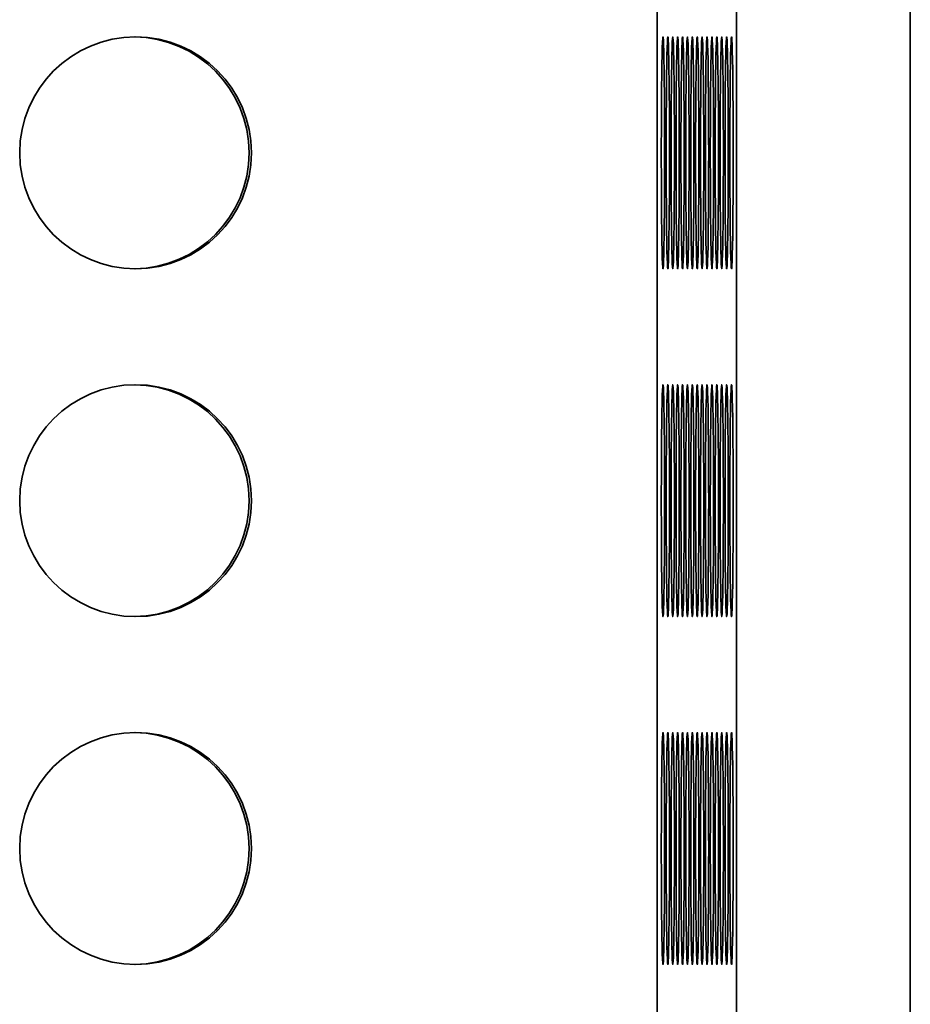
# Model space of a CAD drawing. Header units: millimetres. Extents: x 2945 to 26725, y -1082 to 16127.
# Tile 68 of 151: x 12357 to 12510, y 7032 to 7202. Entities that reach past the tile are written whole.
import ezdxf

# ---------------------------------------------------------------- set-up
doc = ezdxf.new("R2010")
doc.units = ezdxf.units.MM
doc.layers.add('几何体', color=7, linetype='Continuous', lineweight=35)

msp = doc.modelspace()

# ---------------------------------------------------------------- linework, layer by layer
at = {"layer": '几何体'}
for p, q in [((12466.751, 5259.352), (12466.751, 7659.352)), ((12480.412, 5259.352), (12480.412, 7659.352)), ((12510.409, 5259.352), (12510.409, 7659.352))]:
    msp.add_line(p, q, dxfattribs=at)
for points in [[(12468.019, 7179.352), (12468.016, 7182.017), (12468.009, 7184.635), (12467.996, 7187.159), (12467.979, 7189.544), (12467.958, 7191.747), (12467.933, 7193.728), (12467.904, 7195.453), (12467.872, 7196.891), (12467.838, 7198.015), (12467.802, 7198.807), (12467.765, 7199.251), (12467.728, 7199.34), (12467.69, 7199.073), (12467.653, 7198.454), (12467.618, 7197.493), (12467.585, 7196.209), (12467.555, 7194.625), (12467.528, 7192.767), (12467.505, 7190.67), (12467.486, 7188.372), (12467.471, 7185.912), (12467.461, 7183.335), (12467.456, 7180.687), (12467.456, 7178.016), (12467.461, 7175.368), (12467.471, 7172.791), (12467.486, 7170.331), (12467.505, 7168.033), (12467.528, 7165.936), (12467.555, 7164.078), (12467.585, 7162.494), (12467.618, 7161.21), (12467.653, 7160.249), (12467.69, 7159.63), (12467.728, 7159.363), (12467.765, 7159.452), (12467.802, 7159.896), (12467.838, 7160.688), (12467.872, 7161.813), (12467.904, 7163.25), (12467.933, 7164.975), (12467.958, 7166.957), (12467.979, 7169.159), (12467.996, 7171.544), (12468.009, 7174.068), (12468.016, 7176.686), (12468.019, 7179.352)], [(12468.864, 7179.352), (12468.861, 7182.017), (12468.854, 7184.635), (12468.841, 7187.159), (12468.824, 7189.544), (12468.803, 7191.747), (12468.778, 7193.728), (12468.749, 7195.453), (12468.717, 7196.891), (12468.683, 7198.015), (12468.647, 7198.807), (12468.61, 7199.251), (12468.573, 7199.34), (12468.535, 7199.073), (12468.498, 7198.454), (12468.463, 7197.493), (12468.43, 7196.209), (12468.4, 7194.625), (12468.373, 7192.767), (12468.35, 7190.67), (12468.331, 7188.372), (12468.316, 7185.912), (12468.306, 7183.335), (12468.301, 7180.687), (12468.301, 7178.016), (12468.306, 7175.368), (12468.316, 7172.791), (12468.331, 7170.331), (12468.35, 7168.033), (12468.373, 7165.936), (12468.4, 7164.078), (12468.43, 7162.494), (12468.463, 7161.21), (12468.498, 7160.249), (12468.535, 7159.63), (12468.573, 7159.363), (12468.61, 7159.452), (12468.647, 7159.896), (12468.683, 7160.688), (12468.717, 7161.813), (12468.749, 7163.25), (12468.778, 7164.975), (12468.803, 7166.957), (12468.824, 7169.159), (12468.841, 7171.544), (12468.854, 7174.068), (12468.861, 7176.686), (12468.864, 7179.352)], [(12469.709, 7179.352), (12469.706, 7182.017), (12469.699, 7184.635), (12469.686, 7187.159), (12469.669, 7189.544), (12469.648, 7191.747), (12469.623, 7193.728), (12469.594, 7195.453), (12469.562, 7196.891), (12469.528, 7198.015), (12469.492, 7198.807), (12469.455, 7199.251), (12469.418, 7199.34), (12469.38, 7199.073), (12469.343, 7198.454), (12469.308, 7197.493), (12469.275, 7196.209), (12469.245, 7194.625), (12469.218, 7192.767), (12469.195, 7190.67), (12469.176, 7188.372), (12469.161, 7185.912), (12469.151, 7183.335), (12469.146, 7180.687), (12469.146, 7178.016), (12469.151, 7175.368), (12469.161, 7172.791), (12469.176, 7170.331), (12469.195, 7168.033), (12469.218, 7165.936), (12469.245, 7164.078), (12469.275, 7162.494), (12469.308, 7161.21), (12469.343, 7160.249), (12469.38, 7159.63), (12469.418, 7159.363), (12469.455, 7159.452), (12469.492, 7159.896), (12469.528, 7160.688), (12469.562, 7161.813), (12469.594, 7163.25), (12469.623, 7164.975), (12469.648, 7166.957), (12469.669, 7169.159), (12469.686, 7171.544), (12469.699, 7174.068), (12469.706, 7176.686), (12469.709, 7179.352)], [(12470.554, 7179.352), (12470.551, 7182.017), (12470.544, 7184.635), (12470.531, 7187.159), (12470.514, 7189.544), (12470.493, 7191.747), (12470.468, 7193.728), (12470.439, 7195.453), (12470.407, 7196.891), (12470.373, 7198.015), (12470.337, 7198.807), (12470.3, 7199.251), (12470.263, 7199.34), (12470.225, 7199.073), (12470.188, 7198.454), (12470.153, 7197.493), (12470.12, 7196.209), (12470.09, 7194.625), (12470.063, 7192.767), (12470.04, 7190.67), (12470.021, 7188.372), (12470.006, 7185.912), (12469.996, 7183.335), (12469.991, 7180.687), (12469.991, 7178.016), (12469.996, 7175.368), (12470.006, 7172.791), (12470.021, 7170.331), (12470.04, 7168.033), (12470.063, 7165.936), (12470.09, 7164.078), (12470.12, 7162.494), (12470.153, 7161.21), (12470.188, 7160.249), (12470.225, 7159.63), (12470.263, 7159.363), (12470.3, 7159.452), (12470.337, 7159.896), (12470.373, 7160.688), (12470.407, 7161.813), (12470.439, 7163.25), (12470.468, 7164.975), (12470.493, 7166.957), (12470.514, 7169.159), (12470.531, 7171.544), (12470.544, 7174.068), (12470.551, 7176.686), (12470.554, 7179.352)], [(12471.399, 7179.352), (12471.396, 7182.017), (12471.389, 7184.635), (12471.376, 7187.159), (12471.359, 7189.544), (12471.338, 7191.747), (12471.313, 7193.728), (12471.284, 7195.453), (12471.252, 7196.891), (12471.218, 7198.015), (12471.182, 7198.807), (12471.145, 7199.251), (12471.107, 7199.34), (12471.07, 7199.073), (12471.033, 7198.454), (12470.998, 7197.493), (12470.965, 7196.209), (12470.935, 7194.625), (12470.908, 7192.767), (12470.885, 7190.67), (12470.866, 7188.372), (12470.851, 7185.912), (12470.841, 7183.335), (12470.836, 7180.687), (12470.836, 7178.016), (12470.841, 7175.368), (12470.851, 7172.791), (12470.866, 7170.331), (12470.885, 7168.033), (12470.908, 7165.936), (12470.935, 7164.078), (12470.965, 7162.494), (12470.998, 7161.21), (12471.033, 7160.249), (12471.07, 7159.63), (12471.107, 7159.363), (12471.145, 7159.452), (12471.182, 7159.896), (12471.218, 7160.688), (12471.252, 7161.813), (12471.284, 7163.25), (12471.313, 7164.975), (12471.338, 7166.957), (12471.359, 7169.159), (12471.376, 7171.544), (12471.389, 7174.068), (12471.396, 7176.686), (12471.399, 7179.352)], [(12472.244, 7179.352), (12472.241, 7182.017), (12472.234, 7184.635), (12472.221, 7187.159), (12472.204, 7189.544), (12472.183, 7191.747), (12472.158, 7193.728), (12472.129, 7195.453), (12472.097, 7196.891), (12472.063, 7198.015), (12472.027, 7198.807), (12471.99, 7199.251), (12471.952, 7199.34), (12471.915, 7199.073), (12471.878, 7198.454), (12471.843, 7197.493), (12471.81, 7196.209), (12471.78, 7194.625), (12471.753, 7192.767), (12471.73, 7190.67), (12471.711, 7188.372), (12471.696, 7185.912), (12471.686, 7183.335), (12471.681, 7180.687), (12471.681, 7178.016), (12471.686, 7175.368), (12471.696, 7172.791), (12471.711, 7170.331), (12471.73, 7168.033), (12471.753, 7165.936), (12471.78, 7164.078), (12471.81, 7162.494), (12471.843, 7161.21), (12471.878, 7160.249), (12471.915, 7159.63), (12471.952, 7159.363), (12471.99, 7159.452), (12472.027, 7159.896), (12472.063, 7160.688), (12472.097, 7161.813), (12472.129, 7163.25), (12472.158, 7164.975), (12472.183, 7166.957), (12472.204, 7169.159), (12472.221, 7171.544), (12472.234, 7174.068), (12472.241, 7176.686), (12472.244, 7179.352)], [(12473.089, 7179.352), (12473.086, 7182.017), (12473.079, 7184.635), (12473.066, 7187.159), (12473.049, 7189.544), (12473.028, 7191.747), (12473.003, 7193.728), (12472.974, 7195.453), (12472.942, 7196.891), (12472.908, 7198.015), (12472.872, 7198.807), (12472.835, 7199.251), (12472.797, 7199.34), (12472.76, 7199.073), (12472.723, 7198.454), (12472.688, 7197.493), (12472.655, 7196.209), (12472.625, 7194.625), (12472.598, 7192.767), (12472.575, 7190.67), (12472.556, 7188.372), (12472.541, 7185.912), (12472.531, 7183.335), (12472.526, 7180.687), (12472.526, 7178.016), (12472.531, 7175.368), (12472.541, 7172.791), (12472.556, 7170.331), (12472.575, 7168.033), (12472.598, 7165.936), (12472.625, 7164.078), (12472.655, 7162.494), (12472.688, 7161.21), (12472.723, 7160.249), (12472.76, 7159.63), (12472.797, 7159.363), (12472.835, 7159.452), (12472.872, 7159.896), (12472.908, 7160.688), (12472.942, 7161.813), (12472.974, 7163.25), (12473.003, 7164.975), (12473.028, 7166.957), (12473.049, 7169.159), (12473.066, 7171.544), (12473.079, 7174.068), (12473.086, 7176.686), (12473.089, 7179.352)], [(12473.934, 7179.352), (12473.931, 7182.017), (12473.924, 7184.635), (12473.911, 7187.159), (12473.894, 7189.544), (12473.873, 7191.747), (12473.848, 7193.728), (12473.819, 7195.453), (12473.787, 7196.891), (12473.753, 7198.015), (12473.717, 7198.807), (12473.68, 7199.251), (12473.642, 7199.34), (12473.605, 7199.073), (12473.568, 7198.454), (12473.533, 7197.493), (12473.5, 7196.209), (12473.47, 7194.625), (12473.443, 7192.767), (12473.42, 7190.67), (12473.401, 7188.372), (12473.386, 7185.912), (12473.376, 7183.335), (12473.371, 7180.687), (12473.371, 7178.016), (12473.376, 7175.368), (12473.386, 7172.791), (12473.401, 7170.331), (12473.42, 7168.033), (12473.443, 7165.936), (12473.47, 7164.078), (12473.5, 7162.494), (12473.533, 7161.21), (12473.568, 7160.249), (12473.605, 7159.63), (12473.642, 7159.363), (12473.68, 7159.452), (12473.717, 7159.896), (12473.753, 7160.688), (12473.787, 7161.813), (12473.819, 7163.25), (12473.848, 7164.975), (12473.873, 7166.957), (12473.894, 7169.159), (12473.911, 7171.544), (12473.924, 7174.068), (12473.931, 7176.686), (12473.934, 7179.352)], [(12474.779, 7179.352), (12474.776, 7182.017), (12474.769, 7184.635), (12474.756, 7187.159), (12474.739, 7189.544), (12474.718, 7191.747), (12474.693, 7193.728), (12474.664, 7195.453), (12474.632, 7196.891), (12474.598, 7198.015), (12474.562, 7198.807), (12474.525, 7199.251), (12474.487, 7199.34), (12474.45, 7199.073), (12474.413, 7198.454), (12474.378, 7197.493), (12474.345, 7196.209), (12474.315, 7194.625), (12474.288, 7192.767), (12474.265, 7190.67), (12474.246, 7188.372), (12474.231, 7185.912), (12474.221, 7183.335), (12474.216, 7180.687), (12474.216, 7178.016), (12474.221, 7175.368), (12474.231, 7172.791), (12474.246, 7170.331), (12474.265, 7168.033), (12474.288, 7165.936), (12474.315, 7164.078), (12474.345, 7162.494), (12474.378, 7161.21), (12474.413, 7160.249), (12474.45, 7159.63), (12474.487, 7159.363), (12474.525, 7159.452), (12474.562, 7159.896), (12474.598, 7160.688), (12474.632, 7161.813), (12474.664, 7163.25), (12474.693, 7164.975), (12474.718, 7166.957), (12474.739, 7169.159), (12474.756, 7171.544), (12474.769, 7174.068), (12474.776, 7176.686), (12474.779, 7179.352)], [(12475.624, 7179.352), (12475.621, 7182.017), (12475.614, 7184.635), (12475.601, 7187.159), (12475.584, 7189.544), (12475.563, 7191.747), (12475.538, 7193.728), (12475.509, 7195.453), (12475.477, 7196.891), (12475.443, 7198.015), (12475.407, 7198.807), (12475.37, 7199.251), (12475.332, 7199.34), (12475.295, 7199.073), (12475.258, 7198.454), (12475.223, 7197.493), (12475.19, 7196.209), (12475.16, 7194.625), (12475.133, 7192.767), (12475.11, 7190.67), (12475.09, 7188.372), (12475.076, 7185.912), (12475.066, 7183.335), (12475.061, 7180.687), (12475.061, 7178.016), (12475.066, 7175.368), (12475.076, 7172.791), (12475.09, 7170.331), (12475.11, 7168.033), (12475.133, 7165.936), (12475.16, 7164.078), (12475.19, 7162.494), (12475.223, 7161.21), (12475.258, 7160.249), (12475.295, 7159.63), (12475.332, 7159.363), (12475.37, 7159.452), (12475.407, 7159.896), (12475.443, 7160.688), (12475.477, 7161.813), (12475.509, 7163.25), (12475.538, 7164.975), (12475.563, 7166.957), (12475.584, 7169.159), (12475.601, 7171.544), (12475.614, 7174.068), (12475.621, 7176.686), (12475.624, 7179.352)], [(12476.469, 7179.352), (12476.466, 7182.017), (12476.459, 7184.635), (12476.446, 7187.159), (12476.429, 7189.544), (12476.408, 7191.747), (12476.383, 7193.728), (12476.354, 7195.453), (12476.322, 7196.891), (12476.288, 7198.015), (12476.252, 7198.807), (12476.215, 7199.251), (12476.177, 7199.34), (12476.14, 7199.073), (12476.103, 7198.454), (12476.068, 7197.493), (12476.035, 7196.209), (12476.005, 7194.625), (12475.978, 7192.767), (12475.955, 7190.67), (12475.935, 7188.372), (12475.921, 7185.912), (12475.911, 7183.335), (12475.906, 7180.687), (12475.906, 7178.016), (12475.911, 7175.368), (12475.921, 7172.791), (12475.935, 7170.331), (12475.955, 7168.033), (12475.978, 7165.936), (12476.005, 7164.078), (12476.035, 7162.494), (12476.068, 7161.21), (12476.103, 7160.249), (12476.14, 7159.63), (12476.177, 7159.363), (12476.215, 7159.452), (12476.252, 7159.896), (12476.288, 7160.688), (12476.322, 7161.813), (12476.354, 7163.25), (12476.383, 7164.975), (12476.408, 7166.957), (12476.429, 7169.159), (12476.446, 7171.544), (12476.459, 7174.068), (12476.466, 7176.686), (12476.469, 7179.352)], [(12477.314, 7179.352), (12477.311, 7182.017), (12477.304, 7184.635), (12477.291, 7187.159), (12477.274, 7189.544), (12477.253, 7191.747), (12477.228, 7193.728), (12477.199, 7195.453), (12477.167, 7196.891), (12477.133, 7198.015), (12477.097, 7198.807), (12477.06, 7199.251), (12477.022, 7199.34), (12476.985, 7199.073), (12476.948, 7198.454), (12476.913, 7197.493), (12476.88, 7196.209), (12476.85, 7194.625), (12476.823, 7192.767), (12476.8, 7190.67), (12476.78, 7188.372), (12476.766, 7185.912), (12476.756, 7183.335), (12476.751, 7180.687), (12476.751, 7178.016), (12476.756, 7175.368), (12476.766, 7172.791), (12476.78, 7170.331), (12476.8, 7168.033), (12476.823, 7165.936), (12476.85, 7164.078), (12476.88, 7162.494), (12476.913, 7161.21), (12476.948, 7160.249), (12476.985, 7159.63), (12477.022, 7159.363), (12477.06, 7159.452), (12477.097, 7159.896), (12477.133, 7160.688), (12477.167, 7161.813), (12477.199, 7163.25), (12477.228, 7164.975), (12477.253, 7166.957), (12477.274, 7169.159), (12477.291, 7171.544), (12477.304, 7174.068), (12477.311, 7176.686), (12477.314, 7179.352)], [(12478.159, 7179.352), (12478.156, 7182.017), (12478.149, 7184.635), (12478.136, 7187.159), (12478.119, 7189.544), (12478.098, 7191.747), (12478.073, 7193.728), (12478.044, 7195.453), (12478.012, 7196.891), (12477.978, 7198.015), (12477.942, 7198.807), (12477.905, 7199.251), (12477.867, 7199.34), (12477.83, 7199.073), (12477.793, 7198.454), (12477.758, 7197.493), (12477.725, 7196.209), (12477.695, 7194.625), (12477.668, 7192.767), (12477.645, 7190.67), (12477.625, 7188.372), (12477.611, 7185.912), (12477.601, 7183.335), (12477.596, 7180.687), (12477.596, 7178.016), (12477.601, 7175.368), (12477.611, 7172.791), (12477.625, 7170.331), (12477.645, 7168.033), (12477.668, 7165.936), (12477.695, 7164.078), (12477.725, 7162.494), (12477.758, 7161.21), (12477.793, 7160.249), (12477.83, 7159.63), (12477.867, 7159.363), (12477.905, 7159.452), (12477.942, 7159.896), (12477.978, 7160.688), (12478.012, 7161.813), (12478.044, 7163.25), (12478.073, 7164.975), (12478.098, 7166.957), (12478.119, 7169.159), (12478.136, 7171.544), (12478.149, 7174.068), (12478.156, 7176.686), (12478.159, 7179.352)], [(12479.004, 7179.352), (12479.001, 7182.017), (12478.994, 7184.635), (12478.981, 7187.159), (12478.964, 7189.544), (12478.943, 7191.747), (12478.918, 7193.728), (12478.889, 7195.453), (12478.857, 7196.891), (12478.823, 7198.015), (12478.787, 7198.807), (12478.75, 7199.251), (12478.712, 7199.34), (12478.675, 7199.073), (12478.638, 7198.454), (12478.603, 7197.493), (12478.57, 7196.209), (12478.54, 7194.625), (12478.513, 7192.767), (12478.49, 7190.67), (12478.47, 7188.372), (12478.456, 7185.912), (12478.446, 7183.335), (12478.441, 7180.687), (12478.441, 7178.016), (12478.446, 7175.368), (12478.456, 7172.791), (12478.47, 7170.331), (12478.49, 7168.033), (12478.513, 7165.936), (12478.54, 7164.078), (12478.57, 7162.494), (12478.603, 7161.21), (12478.638, 7160.249), (12478.675, 7159.63), (12478.712, 7159.363), (12478.75, 7159.452), (12478.787, 7159.896), (12478.823, 7160.688), (12478.857, 7161.813), (12478.889, 7163.25), (12478.918, 7164.975), (12478.943, 7166.957), (12478.964, 7169.159), (12478.981, 7171.544), (12478.994, 7174.068), (12479.001, 7176.686), (12479.004, 7179.352)], [(12479.849, 7179.352), (12479.846, 7182.017), (12479.839, 7184.635), (12479.826, 7187.159), (12479.809, 7189.544), (12479.788, 7191.747), (12479.763, 7193.728), (12479.734, 7195.453), (12479.702, 7196.891), (12479.668, 7198.015), (12479.632, 7198.807), (12479.595, 7199.251), (12479.557, 7199.34), (12479.52, 7199.073), (12479.483, 7198.454), (12479.448, 7197.493), (12479.415, 7196.209), (12479.385, 7194.625), (12479.358, 7192.767), (12479.335, 7190.67), (12479.315, 7188.372), (12479.301, 7185.912), (12479.291, 7183.335), (12479.286, 7180.687), (12479.286, 7178.016), (12479.291, 7175.368), (12479.301, 7172.791), (12479.315, 7170.331), (12479.335, 7168.033), (12479.358, 7165.936), (12479.385, 7164.078), (12479.415, 7162.494), (12479.448, 7161.21), (12479.483, 7160.249), (12479.52, 7159.63), (12479.557, 7159.363), (12479.595, 7159.452), (12479.632, 7159.896), (12479.668, 7160.688), (12479.702, 7161.813), (12479.734, 7163.25), (12479.763, 7164.975), (12479.788, 7166.957), (12479.809, 7169.159), (12479.826, 7171.544), (12479.839, 7174.068), (12479.846, 7176.686), (12479.849, 7179.352)], [(12468.019, 7119.352), (12468.016, 7122.017), (12468.009, 7124.635), (12467.996, 7127.159), (12467.979, 7129.544), (12467.958, 7131.747), (12467.933, 7133.728), (12467.904, 7135.453), (12467.872, 7136.891), (12467.838, 7138.015), (12467.802, 7138.807), (12467.765, 7139.251), (12467.728, 7139.34), (12467.69, 7139.073), (12467.653, 7138.454), (12467.618, 7137.493), (12467.585, 7136.209), (12467.555, 7134.625), (12467.528, 7132.767), (12467.505, 7130.67), (12467.486, 7128.372), (12467.471, 7125.912), (12467.461, 7123.335), (12467.456, 7120.687), (12467.456, 7118.016), (12467.461, 7115.368), (12467.471, 7112.791), (12467.486, 7110.331), (12467.505, 7108.033), (12467.528, 7105.936), (12467.555, 7104.078), (12467.585, 7102.494), (12467.618, 7101.21), (12467.653, 7100.249), (12467.69, 7099.63), (12467.728, 7099.363), (12467.765, 7099.452), (12467.802, 7099.896), (12467.838, 7100.688), (12467.872, 7101.813), (12467.904, 7103.25), (12467.933, 7104.975), (12467.958, 7106.957), (12467.979, 7109.159), (12467.996, 7111.544), (12468.009, 7114.068), (12468.016, 7116.686), (12468.019, 7119.352)], [(12468.864, 7119.352), (12468.861, 7122.017), (12468.854, 7124.635), (12468.841, 7127.159), (12468.824, 7129.544), (12468.803, 7131.747), (12468.778, 7133.728), (12468.749, 7135.453), (12468.717, 7136.891), (12468.683, 7138.015), (12468.647, 7138.807), (12468.61, 7139.251), (12468.573, 7139.34), (12468.535, 7139.073), (12468.498, 7138.454), (12468.463, 7137.493), (12468.43, 7136.209), (12468.4, 7134.625), (12468.373, 7132.767), (12468.35, 7130.67), (12468.331, 7128.372), (12468.316, 7125.912), (12468.306, 7123.335), (12468.301, 7120.687), (12468.301, 7118.016), (12468.306, 7115.368), (12468.316, 7112.791), (12468.331, 7110.331), (12468.35, 7108.033), (12468.373, 7105.936), (12468.4, 7104.078), (12468.43, 7102.494), (12468.463, 7101.21), (12468.498, 7100.249), (12468.535, 7099.63), (12468.573, 7099.363), (12468.61, 7099.452), (12468.647, 7099.896), (12468.683, 7100.688), (12468.717, 7101.813), (12468.749, 7103.25), (12468.778, 7104.975), (12468.803, 7106.957), (12468.824, 7109.159), (12468.841, 7111.544), (12468.854, 7114.068), (12468.861, 7116.686), (12468.864, 7119.352)], [(12469.709, 7119.352), (12469.706, 7122.017), (12469.699, 7124.635), (12469.686, 7127.159), (12469.669, 7129.544), (12469.648, 7131.747), (12469.623, 7133.728), (12469.594, 7135.453), (12469.562, 7136.891), (12469.528, 7138.015), (12469.492, 7138.807), (12469.455, 7139.251), (12469.418, 7139.34), (12469.38, 7139.073), (12469.343, 7138.454), (12469.308, 7137.493), (12469.275, 7136.209), (12469.245, 7134.625), (12469.218, 7132.767), (12469.195, 7130.67), (12469.176, 7128.372), (12469.161, 7125.912), (12469.151, 7123.335), (12469.146, 7120.687), (12469.146, 7118.016), (12469.151, 7115.368), (12469.161, 7112.791), (12469.176, 7110.331), (12469.195, 7108.033), (12469.218, 7105.936), (12469.245, 7104.078), (12469.275, 7102.494), (12469.308, 7101.21), (12469.343, 7100.249), (12469.38, 7099.63), (12469.418, 7099.363), (12469.455, 7099.452), (12469.492, 7099.896), (12469.528, 7100.688), (12469.562, 7101.813), (12469.594, 7103.25), (12469.623, 7104.975), (12469.648, 7106.957), (12469.669, 7109.159), (12469.686, 7111.544), (12469.699, 7114.068), (12469.706, 7116.686), (12469.709, 7119.352)], [(12470.554, 7119.352), (12470.551, 7122.017), (12470.544, 7124.635), (12470.531, 7127.159), (12470.514, 7129.544), (12470.493, 7131.747), (12470.468, 7133.728), (12470.439, 7135.453), (12470.407, 7136.891), (12470.373, 7138.015), (12470.337, 7138.807), (12470.3, 7139.251), (12470.263, 7139.34), (12470.225, 7139.073), (12470.188, 7138.454), (12470.153, 7137.493), (12470.12, 7136.209), (12470.09, 7134.625), (12470.063, 7132.767), (12470.04, 7130.67), (12470.021, 7128.372), (12470.006, 7125.912), (12469.996, 7123.335), (12469.991, 7120.687), (12469.991, 7118.016), (12469.996, 7115.368), (12470.006, 7112.791), (12470.021, 7110.331), (12470.04, 7108.033), (12470.063, 7105.936), (12470.09, 7104.078), (12470.12, 7102.494), (12470.153, 7101.21), (12470.188, 7100.249), (12470.225, 7099.63), (12470.263, 7099.363), (12470.3, 7099.452), (12470.337, 7099.896), (12470.373, 7100.688), (12470.407, 7101.813), (12470.439, 7103.25), (12470.468, 7104.975), (12470.493, 7106.957), (12470.514, 7109.159), (12470.531, 7111.544), (12470.544, 7114.068), (12470.551, 7116.686), (12470.554, 7119.352)], [(12471.399, 7119.352), (12471.396, 7122.017), (12471.389, 7124.635), (12471.376, 7127.159), (12471.359, 7129.544), (12471.338, 7131.747), (12471.313, 7133.728), (12471.284, 7135.453), (12471.252, 7136.891), (12471.218, 7138.015), (12471.182, 7138.807), (12471.145, 7139.251), (12471.107, 7139.34), (12471.07, 7139.073), (12471.033, 7138.454), (12470.998, 7137.493), (12470.965, 7136.209), (12470.935, 7134.625), (12470.908, 7132.767), (12470.885, 7130.67), (12470.866, 7128.372), (12470.851, 7125.912), (12470.841, 7123.335), (12470.836, 7120.687), (12470.836, 7118.016), (12470.841, 7115.368), (12470.851, 7112.791), (12470.866, 7110.331), (12470.885, 7108.033), (12470.908, 7105.936), (12470.935, 7104.078), (12470.965, 7102.494), (12470.998, 7101.21), (12471.033, 7100.249), (12471.07, 7099.63), (12471.107, 7099.363), (12471.145, 7099.452), (12471.182, 7099.896), (12471.218, 7100.688), (12471.252, 7101.813), (12471.284, 7103.25), (12471.313, 7104.975), (12471.338, 7106.957), (12471.359, 7109.159), (12471.376, 7111.544), (12471.389, 7114.068), (12471.396, 7116.686), (12471.399, 7119.352)], [(12472.244, 7119.352), (12472.241, 7122.017), (12472.234, 7124.635), (12472.221, 7127.159), (12472.204, 7129.544), (12472.183, 7131.747), (12472.158, 7133.728), (12472.129, 7135.453), (12472.097, 7136.891), (12472.063, 7138.015), (12472.027, 7138.807), (12471.99, 7139.251), (12471.952, 7139.34), (12471.915, 7139.073), (12471.878, 7138.454), (12471.843, 7137.493), (12471.81, 7136.209), (12471.78, 7134.625), (12471.753, 7132.767), (12471.73, 7130.67), (12471.711, 7128.372), (12471.696, 7125.912), (12471.686, 7123.335), (12471.681, 7120.687), (12471.681, 7118.016), (12471.686, 7115.368), (12471.696, 7112.791), (12471.711, 7110.331), (12471.73, 7108.033), (12471.753, 7105.936), (12471.78, 7104.078), (12471.81, 7102.494), (12471.843, 7101.21), (12471.878, 7100.249), (12471.915, 7099.63), (12471.952, 7099.363), (12471.99, 7099.452), (12472.027, 7099.896), (12472.063, 7100.688), (12472.097, 7101.813), (12472.129, 7103.25), (12472.158, 7104.975), (12472.183, 7106.957), (12472.204, 7109.159), (12472.221, 7111.544), (12472.234, 7114.068), (12472.241, 7116.686), (12472.244, 7119.352)], [(12473.089, 7119.352), (12473.086, 7122.017), (12473.079, 7124.635), (12473.066, 7127.159), (12473.049, 7129.544), (12473.028, 7131.747), (12473.003, 7133.728), (12472.974, 7135.453), (12472.942, 7136.891), (12472.908, 7138.015), (12472.872, 7138.807), (12472.835, 7139.251), (12472.797, 7139.34), (12472.76, 7139.073), (12472.723, 7138.454), (12472.688, 7137.493), (12472.655, 7136.209), (12472.625, 7134.625), (12472.598, 7132.767), (12472.575, 7130.67), (12472.556, 7128.372), (12472.541, 7125.912), (12472.531, 7123.335), (12472.526, 7120.687), (12472.526, 7118.016), (12472.531, 7115.368), (12472.541, 7112.791), (12472.556, 7110.331), (12472.575, 7108.033), (12472.598, 7105.936), (12472.625, 7104.078), (12472.655, 7102.494), (12472.688, 7101.21), (12472.723, 7100.249), (12472.76, 7099.63), (12472.797, 7099.363), (12472.835, 7099.452), (12472.872, 7099.896), (12472.908, 7100.688), (12472.942, 7101.813), (12472.974, 7103.25), (12473.003, 7104.975), (12473.028, 7106.957), (12473.049, 7109.159), (12473.066, 7111.544), (12473.079, 7114.068), (12473.086, 7116.686), (12473.089, 7119.352)], [(12473.934, 7119.352), (12473.931, 7122.017), (12473.924, 7124.635), (12473.911, 7127.159), (12473.894, 7129.544), (12473.873, 7131.747), (12473.848, 7133.728), (12473.819, 7135.453), (12473.787, 7136.891), (12473.753, 7138.015), (12473.717, 7138.807), (12473.68, 7139.251), (12473.642, 7139.34), (12473.605, 7139.073), (12473.568, 7138.454), (12473.533, 7137.493), (12473.5, 7136.209), (12473.47, 7134.625), (12473.443, 7132.767), (12473.42, 7130.67), (12473.401, 7128.372), (12473.386, 7125.912), (12473.376, 7123.335), (12473.371, 7120.687), (12473.371, 7118.016), (12473.376, 7115.368), (12473.386, 7112.791), (12473.401, 7110.331), (12473.42, 7108.033), (12473.443, 7105.936), (12473.47, 7104.078), (12473.5, 7102.494), (12473.533, 7101.21), (12473.568, 7100.249), (12473.605, 7099.63), (12473.642, 7099.363), (12473.68, 7099.452), (12473.717, 7099.896), (12473.753, 7100.688), (12473.787, 7101.813), (12473.819, 7103.25), (12473.848, 7104.975), (12473.873, 7106.957), (12473.894, 7109.159), (12473.911, 7111.544), (12473.924, 7114.068), (12473.931, 7116.686), (12473.934, 7119.352)], [(12474.779, 7119.352), (12474.776, 7122.017), (12474.769, 7124.635), (12474.756, 7127.159), (12474.739, 7129.544), (12474.718, 7131.747), (12474.693, 7133.728), (12474.664, 7135.453), (12474.632, 7136.891), (12474.598, 7138.015), (12474.562, 7138.807), (12474.525, 7139.251), (12474.487, 7139.34), (12474.45, 7139.073), (12474.413, 7138.454), (12474.378, 7137.493), (12474.345, 7136.209), (12474.315, 7134.625), (12474.288, 7132.767), (12474.265, 7130.67), (12474.246, 7128.372), (12474.231, 7125.912), (12474.221, 7123.335), (12474.216, 7120.687), (12474.216, 7118.016), (12474.221, 7115.368), (12474.231, 7112.791), (12474.246, 7110.331), (12474.265, 7108.033), (12474.288, 7105.936), (12474.315, 7104.078), (12474.345, 7102.494), (12474.378, 7101.21), (12474.413, 7100.249), (12474.45, 7099.63), (12474.487, 7099.363), (12474.525, 7099.452), (12474.562, 7099.896), (12474.598, 7100.688), (12474.632, 7101.813), (12474.664, 7103.25), (12474.693, 7104.975), (12474.718, 7106.957), (12474.739, 7109.159), (12474.756, 7111.544), (12474.769, 7114.068), (12474.776, 7116.686), (12474.779, 7119.352)], [(12475.624, 7119.352), (12475.621, 7122.017), (12475.614, 7124.635), (12475.601, 7127.159), (12475.584, 7129.544), (12475.563, 7131.747), (12475.538, 7133.728), (12475.509, 7135.453), (12475.477, 7136.891), (12475.443, 7138.015), (12475.407, 7138.807), (12475.37, 7139.251), (12475.332, 7139.34), (12475.295, 7139.073), (12475.258, 7138.454), (12475.223, 7137.493), (12475.19, 7136.209), (12475.16, 7134.625), (12475.133, 7132.767), (12475.11, 7130.67), (12475.09, 7128.372), (12475.076, 7125.912), (12475.066, 7123.335), (12475.061, 7120.687), (12475.061, 7118.016), (12475.066, 7115.368), (12475.076, 7112.791), (12475.09, 7110.331), (12475.11, 7108.033), (12475.133, 7105.936), (12475.16, 7104.078), (12475.19, 7102.494), (12475.223, 7101.21), (12475.258, 7100.249), (12475.295, 7099.63), (12475.332, 7099.363), (12475.37, 7099.452), (12475.407, 7099.896), (12475.443, 7100.688), (12475.477, 7101.813), (12475.509, 7103.25), (12475.538, 7104.975), (12475.563, 7106.957), (12475.584, 7109.159), (12475.601, 7111.544), (12475.614, 7114.068), (12475.621, 7116.686), (12475.624, 7119.352)], [(12476.469, 7119.352), (12476.466, 7122.017), (12476.459, 7124.635), (12476.446, 7127.159), (12476.429, 7129.544), (12476.408, 7131.747), (12476.383, 7133.728), (12476.354, 7135.453), (12476.322, 7136.891), (12476.288, 7138.015), (12476.252, 7138.807), (12476.215, 7139.251), (12476.177, 7139.34), (12476.14, 7139.073), (12476.103, 7138.454), (12476.068, 7137.493), (12476.035, 7136.209), (12476.005, 7134.625), (12475.978, 7132.767), (12475.955, 7130.67), (12475.935, 7128.372), (12475.921, 7125.912), (12475.911, 7123.335), (12475.906, 7120.687), (12475.906, 7118.016), (12475.911, 7115.368), (12475.921, 7112.791), (12475.935, 7110.331), (12475.955, 7108.033), (12475.978, 7105.936), (12476.005, 7104.078), (12476.035, 7102.494), (12476.068, 7101.21), (12476.103, 7100.249), (12476.14, 7099.63), (12476.177, 7099.363), (12476.215, 7099.452), (12476.252, 7099.896), (12476.288, 7100.688), (12476.322, 7101.813), (12476.354, 7103.25), (12476.383, 7104.975), (12476.408, 7106.957), (12476.429, 7109.159), (12476.446, 7111.544), (12476.459, 7114.068), (12476.466, 7116.686), (12476.469, 7119.352)], [(12477.314, 7119.352), (12477.311, 7122.017), (12477.304, 7124.635), (12477.291, 7127.159), (12477.274, 7129.544), (12477.253, 7131.747), (12477.228, 7133.728), (12477.199, 7135.453), (12477.167, 7136.891), (12477.133, 7138.015), (12477.097, 7138.807), (12477.06, 7139.251), (12477.022, 7139.34), (12476.985, 7139.073), (12476.948, 7138.454), (12476.913, 7137.493), (12476.88, 7136.209), (12476.85, 7134.625), (12476.823, 7132.767), (12476.8, 7130.67), (12476.78, 7128.372), (12476.766, 7125.912), (12476.756, 7123.335), (12476.751, 7120.687), (12476.751, 7118.016), (12476.756, 7115.368), (12476.766, 7112.791), (12476.78, 7110.331), (12476.8, 7108.033), (12476.823, 7105.936), (12476.85, 7104.078), (12476.88, 7102.494), (12476.913, 7101.21), (12476.948, 7100.249), (12476.985, 7099.63), (12477.022, 7099.363), (12477.06, 7099.452), (12477.097, 7099.896), (12477.133, 7100.688), (12477.167, 7101.813), (12477.199, 7103.25), (12477.228, 7104.975), (12477.253, 7106.957), (12477.274, 7109.159), (12477.291, 7111.544), (12477.304, 7114.068), (12477.311, 7116.686), (12477.314, 7119.352)], [(12478.159, 7119.352), (12478.156, 7122.017), (12478.149, 7124.635), (12478.136, 7127.159), (12478.119, 7129.544), (12478.098, 7131.747), (12478.073, 7133.728), (12478.044, 7135.453), (12478.012, 7136.891), (12477.978, 7138.015), (12477.942, 7138.807), (12477.905, 7139.251), (12477.867, 7139.34), (12477.83, 7139.073), (12477.793, 7138.454), (12477.758, 7137.493), (12477.725, 7136.209), (12477.695, 7134.625), (12477.668, 7132.767), (12477.645, 7130.67), (12477.625, 7128.372), (12477.611, 7125.912), (12477.601, 7123.335), (12477.596, 7120.687), (12477.596, 7118.016), (12477.601, 7115.368), (12477.611, 7112.791), (12477.625, 7110.331), (12477.645, 7108.033), (12477.668, 7105.936), (12477.695, 7104.078), (12477.725, 7102.494), (12477.758, 7101.21), (12477.793, 7100.249), (12477.83, 7099.63), (12477.867, 7099.363), (12477.905, 7099.452), (12477.942, 7099.896), (12477.978, 7100.688), (12478.012, 7101.813), (12478.044, 7103.25), (12478.073, 7104.975), (12478.098, 7106.957), (12478.119, 7109.159), (12478.136, 7111.544), (12478.149, 7114.068), (12478.156, 7116.686), (12478.159, 7119.352)], [(12479.004, 7119.352), (12479.001, 7122.017), (12478.994, 7124.635), (12478.981, 7127.159), (12478.964, 7129.544), (12478.943, 7131.747), (12478.918, 7133.728), (12478.889, 7135.453), (12478.857, 7136.891), (12478.823, 7138.015), (12478.787, 7138.807), (12478.75, 7139.251), (12478.712, 7139.34), (12478.675, 7139.073), (12478.638, 7138.454), (12478.603, 7137.493), (12478.57, 7136.209), (12478.54, 7134.625), (12478.513, 7132.767), (12478.49, 7130.67), (12478.47, 7128.372), (12478.456, 7125.912), (12478.446, 7123.335), (12478.441, 7120.687), (12478.441, 7118.016), (12478.446, 7115.368), (12478.456, 7112.791), (12478.47, 7110.331), (12478.49, 7108.033), (12478.513, 7105.936), (12478.54, 7104.078), (12478.57, 7102.494), (12478.603, 7101.21), (12478.638, 7100.249), (12478.675, 7099.63), (12478.712, 7099.363), (12478.75, 7099.452), (12478.787, 7099.896), (12478.823, 7100.688), (12478.857, 7101.813), (12478.889, 7103.25), (12478.918, 7104.975), (12478.943, 7106.957), (12478.964, 7109.159), (12478.981, 7111.544), (12478.994, 7114.068), (12479.001, 7116.686), (12479.004, 7119.352)], [(12479.849, 7119.352), (12479.846, 7122.017), (12479.839, 7124.635), (12479.826, 7127.159), (12479.809, 7129.544), (12479.788, 7131.747), (12479.763, 7133.728), (12479.734, 7135.453), (12479.702, 7136.891), (12479.668, 7138.015), (12479.632, 7138.807), (12479.595, 7139.251), (12479.557, 7139.34), (12479.52, 7139.073), (12479.483, 7138.454), (12479.448, 7137.493), (12479.415, 7136.209), (12479.385, 7134.625), (12479.358, 7132.767), (12479.335, 7130.67), (12479.315, 7128.372), (12479.301, 7125.912), (12479.291, 7123.335), (12479.286, 7120.687), (12479.286, 7118.016), (12479.291, 7115.368), (12479.301, 7112.791), (12479.315, 7110.331), (12479.335, 7108.033), (12479.358, 7105.936), (12479.385, 7104.078), (12479.415, 7102.494), (12479.448, 7101.21), (12479.483, 7100.249), (12479.52, 7099.63), (12479.557, 7099.363), (12479.595, 7099.452), (12479.632, 7099.896), (12479.668, 7100.688), (12479.702, 7101.813), (12479.734, 7103.25), (12479.763, 7104.975), (12479.788, 7106.957), (12479.809, 7109.159), (12479.826, 7111.544), (12479.839, 7114.068), (12479.846, 7116.686), (12479.849, 7119.352)], [(12468.019, 7059.352), (12468.016, 7062.017), (12468.009, 7064.635), (12467.996, 7067.159), (12467.979, 7069.544), (12467.958, 7071.747), (12467.933, 7073.728), (12467.904, 7075.453), (12467.872, 7076.891), (12467.838, 7078.015), (12467.802, 7078.807), (12467.765, 7079.251), (12467.728, 7079.34), (12467.69, 7079.073), (12467.653, 7078.454), (12467.618, 7077.493), (12467.585, 7076.209), (12467.555, 7074.625), (12467.528, 7072.767), (12467.505, 7070.67), (12467.486, 7068.372), (12467.471, 7065.912), (12467.461, 7063.335), (12467.456, 7060.687), (12467.456, 7058.016), (12467.461, 7055.368), (12467.471, 7052.791), (12467.486, 7050.331), (12467.505, 7048.033), (12467.528, 7045.936), (12467.555, 7044.078), (12467.585, 7042.494), (12467.618, 7041.21), (12467.653, 7040.249), (12467.69, 7039.63), (12467.728, 7039.363), (12467.765, 7039.452), (12467.802, 7039.896), (12467.838, 7040.688), (12467.872, 7041.813), (12467.904, 7043.25), (12467.933, 7044.975), (12467.958, 7046.957), (12467.979, 7049.159), (12467.996, 7051.544), (12468.009, 7054.068), (12468.016, 7056.686), (12468.019, 7059.352)], [(12468.864, 7059.352), (12468.861, 7062.017), (12468.854, 7064.635), (12468.841, 7067.159), (12468.824, 7069.544), (12468.803, 7071.747), (12468.778, 7073.728), (12468.749, 7075.453), (12468.717, 7076.891), (12468.683, 7078.015), (12468.647, 7078.807), (12468.61, 7079.251), (12468.573, 7079.34), (12468.535, 7079.073), (12468.498, 7078.454), (12468.463, 7077.493), (12468.43, 7076.209), (12468.4, 7074.625), (12468.373, 7072.767), (12468.35, 7070.67), (12468.331, 7068.372), (12468.316, 7065.912), (12468.306, 7063.335), (12468.301, 7060.687), (12468.301, 7058.016), (12468.306, 7055.368), (12468.316, 7052.791), (12468.331, 7050.331), (12468.35, 7048.033), (12468.373, 7045.936), (12468.4, 7044.078), (12468.43, 7042.494), (12468.463, 7041.21), (12468.498, 7040.249), (12468.535, 7039.63), (12468.573, 7039.363), (12468.61, 7039.452), (12468.647, 7039.896), (12468.683, 7040.688), (12468.717, 7041.813), (12468.749, 7043.25), (12468.778, 7044.975), (12468.803, 7046.957), (12468.824, 7049.159), (12468.841, 7051.544), (12468.854, 7054.068), (12468.861, 7056.686), (12468.864, 7059.352)], [(12469.709, 7059.352), (12469.706, 7062.017), (12469.699, 7064.635), (12469.686, 7067.159), (12469.669, 7069.544), (12469.648, 7071.747), (12469.623, 7073.728), (12469.594, 7075.453), (12469.562, 7076.891), (12469.528, 7078.015), (12469.492, 7078.807), (12469.455, 7079.251), (12469.418, 7079.34), (12469.38, 7079.073), (12469.343, 7078.454), (12469.308, 7077.493), (12469.275, 7076.209), (12469.245, 7074.625), (12469.218, 7072.767), (12469.195, 7070.67), (12469.176, 7068.372), (12469.161, 7065.912), (12469.151, 7063.335), (12469.146, 7060.687), (12469.146, 7058.016), (12469.151, 7055.368), (12469.161, 7052.791), (12469.176, 7050.331), (12469.195, 7048.033), (12469.218, 7045.936), (12469.245, 7044.078), (12469.275, 7042.494), (12469.308, 7041.21), (12469.343, 7040.249), (12469.38, 7039.63), (12469.418, 7039.363), (12469.455, 7039.452), (12469.492, 7039.896), (12469.528, 7040.688), (12469.562, 7041.813), (12469.594, 7043.25), (12469.623, 7044.975), (12469.648, 7046.957), (12469.669, 7049.159), (12469.686, 7051.544), (12469.699, 7054.068), (12469.706, 7056.686), (12469.709, 7059.352)], [(12470.554, 7059.352), (12470.551, 7062.017), (12470.544, 7064.635), (12470.531, 7067.159), (12470.514, 7069.544), (12470.493, 7071.747), (12470.468, 7073.728), (12470.439, 7075.453), (12470.407, 7076.891), (12470.373, 7078.015), (12470.337, 7078.807), (12470.3, 7079.251), (12470.263, 7079.34), (12470.225, 7079.073), (12470.188, 7078.454), (12470.153, 7077.493), (12470.12, 7076.209), (12470.09, 7074.625), (12470.063, 7072.767), (12470.04, 7070.67), (12470.021, 7068.372), (12470.006, 7065.912), (12469.996, 7063.335), (12469.991, 7060.687), (12469.991, 7058.016), (12469.996, 7055.368), (12470.006, 7052.791), (12470.021, 7050.331), (12470.04, 7048.033), (12470.063, 7045.936), (12470.09, 7044.078), (12470.12, 7042.494), (12470.153, 7041.21), (12470.188, 7040.249), (12470.225, 7039.63), (12470.263, 7039.363), (12470.3, 7039.452), (12470.337, 7039.896), (12470.373, 7040.688), (12470.407, 7041.813), (12470.439, 7043.25), (12470.468, 7044.975), (12470.493, 7046.957), (12470.514, 7049.159), (12470.531, 7051.544), (12470.544, 7054.068), (12470.551, 7056.686), (12470.554, 7059.352)], [(12471.399, 7059.352), (12471.396, 7062.017), (12471.389, 7064.635), (12471.376, 7067.159), (12471.359, 7069.544), (12471.338, 7071.747), (12471.313, 7073.728), (12471.284, 7075.453), (12471.252, 7076.891), (12471.218, 7078.015), (12471.182, 7078.807), (12471.145, 7079.251), (12471.107, 7079.34), (12471.07, 7079.073), (12471.033, 7078.454), (12470.998, 7077.493), (12470.965, 7076.209), (12470.935, 7074.625), (12470.908, 7072.767), (12470.885, 7070.67), (12470.866, 7068.372), (12470.851, 7065.912), (12470.841, 7063.335), (12470.836, 7060.687), (12470.836, 7058.016), (12470.841, 7055.368), (12470.851, 7052.791), (12470.866, 7050.331), (12470.885, 7048.033), (12470.908, 7045.936), (12470.935, 7044.078), (12470.965, 7042.494), (12470.998, 7041.21), (12471.033, 7040.249), (12471.07, 7039.63), (12471.107, 7039.363), (12471.145, 7039.452), (12471.182, 7039.896), (12471.218, 7040.688), (12471.252, 7041.813), (12471.284, 7043.25), (12471.313, 7044.975), (12471.338, 7046.957), (12471.359, 7049.159), (12471.376, 7051.544), (12471.389, 7054.068), (12471.396, 7056.686), (12471.399, 7059.352)], [(12472.244, 7059.352), (12472.241, 7062.017), (12472.234, 7064.635), (12472.221, 7067.159), (12472.204, 7069.544), (12472.183, 7071.747), (12472.158, 7073.728), (12472.129, 7075.453), (12472.097, 7076.891), (12472.063, 7078.015), (12472.027, 7078.807), (12471.99, 7079.251), (12471.952, 7079.34), (12471.915, 7079.073), (12471.878, 7078.454), (12471.843, 7077.493), (12471.81, 7076.209), (12471.78, 7074.625), (12471.753, 7072.767), (12471.73, 7070.67), (12471.711, 7068.372), (12471.696, 7065.912), (12471.686, 7063.335), (12471.681, 7060.687), (12471.681, 7058.016), (12471.686, 7055.368), (12471.696, 7052.791), (12471.711, 7050.331), (12471.73, 7048.033), (12471.753, 7045.936), (12471.78, 7044.078), (12471.81, 7042.494), (12471.843, 7041.21), (12471.878, 7040.249), (12471.915, 7039.63), (12471.952, 7039.363), (12471.99, 7039.452), (12472.027, 7039.896), (12472.063, 7040.688), (12472.097, 7041.813), (12472.129, 7043.25), (12472.158, 7044.975), (12472.183, 7046.957), (12472.204, 7049.159), (12472.221, 7051.544), (12472.234, 7054.068), (12472.241, 7056.686), (12472.244, 7059.352)], [(12473.089, 7059.352), (12473.086, 7062.017), (12473.079, 7064.635), (12473.066, 7067.159), (12473.049, 7069.544), (12473.028, 7071.747), (12473.003, 7073.728), (12472.974, 7075.453), (12472.942, 7076.891), (12472.908, 7078.015), (12472.872, 7078.807), (12472.835, 7079.251), (12472.797, 7079.34), (12472.76, 7079.073), (12472.723, 7078.454), (12472.688, 7077.493), (12472.655, 7076.209), (12472.625, 7074.625), (12472.598, 7072.767), (12472.575, 7070.67), (12472.556, 7068.372), (12472.541, 7065.912), (12472.531, 7063.335), (12472.526, 7060.687), (12472.526, 7058.016), (12472.531, 7055.368), (12472.541, 7052.791), (12472.556, 7050.331), (12472.575, 7048.033), (12472.598, 7045.936), (12472.625, 7044.078), (12472.655, 7042.494), (12472.688, 7041.21), (12472.723, 7040.249), (12472.76, 7039.63), (12472.797, 7039.363), (12472.835, 7039.452), (12472.872, 7039.896), (12472.908, 7040.688), (12472.942, 7041.813), (12472.974, 7043.25), (12473.003, 7044.975), (12473.028, 7046.957), (12473.049, 7049.159), (12473.066, 7051.544), (12473.079, 7054.068), (12473.086, 7056.686), (12473.089, 7059.352)], [(12473.934, 7059.352), (12473.931, 7062.017), (12473.924, 7064.635), (12473.911, 7067.159), (12473.894, 7069.544), (12473.873, 7071.747), (12473.848, 7073.728), (12473.819, 7075.453), (12473.787, 7076.891), (12473.753, 7078.015), (12473.717, 7078.807), (12473.68, 7079.251), (12473.642, 7079.34), (12473.605, 7079.073), (12473.568, 7078.454), (12473.533, 7077.493), (12473.5, 7076.209), (12473.47, 7074.625), (12473.443, 7072.767), (12473.42, 7070.67), (12473.401, 7068.372), (12473.386, 7065.912), (12473.376, 7063.335), (12473.371, 7060.687), (12473.371, 7058.016), (12473.376, 7055.368), (12473.386, 7052.791), (12473.401, 7050.331), (12473.42, 7048.033), (12473.443, 7045.936), (12473.47, 7044.078), (12473.5, 7042.494), (12473.533, 7041.21), (12473.568, 7040.249), (12473.605, 7039.63), (12473.642, 7039.363), (12473.68, 7039.452), (12473.717, 7039.896), (12473.753, 7040.688), (12473.787, 7041.813), (12473.819, 7043.25), (12473.848, 7044.975), (12473.873, 7046.957), (12473.894, 7049.159), (12473.911, 7051.544), (12473.924, 7054.068), (12473.931, 7056.686), (12473.934, 7059.352)], [(12474.779, 7059.352), (12474.776, 7062.017), (12474.769, 7064.635), (12474.756, 7067.159), (12474.739, 7069.544), (12474.718, 7071.747), (12474.693, 7073.728), (12474.664, 7075.453), (12474.632, 7076.891), (12474.598, 7078.015), (12474.562, 7078.807), (12474.525, 7079.251), (12474.487, 7079.34), (12474.45, 7079.073), (12474.413, 7078.454), (12474.378, 7077.493), (12474.345, 7076.209), (12474.315, 7074.625), (12474.288, 7072.767), (12474.265, 7070.67), (12474.246, 7068.372), (12474.231, 7065.912), (12474.221, 7063.335), (12474.216, 7060.687), (12474.216, 7058.016), (12474.221, 7055.368), (12474.231, 7052.791), (12474.246, 7050.331), (12474.265, 7048.033), (12474.288, 7045.936), (12474.315, 7044.078), (12474.345, 7042.494), (12474.378, 7041.21), (12474.413, 7040.249), (12474.45, 7039.63), (12474.487, 7039.363), (12474.525, 7039.452), (12474.562, 7039.896), (12474.598, 7040.688), (12474.632, 7041.813), (12474.664, 7043.25), (12474.693, 7044.975), (12474.718, 7046.957), (12474.739, 7049.159), (12474.756, 7051.544), (12474.769, 7054.068), (12474.776, 7056.686), (12474.779, 7059.352)], [(12475.624, 7059.352), (12475.621, 7062.017), (12475.614, 7064.635), (12475.601, 7067.159), (12475.584, 7069.544), (12475.563, 7071.747), (12475.538, 7073.728), (12475.509, 7075.453), (12475.477, 7076.891), (12475.443, 7078.015), (12475.407, 7078.807), (12475.37, 7079.251), (12475.332, 7079.34), (12475.295, 7079.073), (12475.258, 7078.454), (12475.223, 7077.493), (12475.19, 7076.209), (12475.16, 7074.625), (12475.133, 7072.767), (12475.11, 7070.67), (12475.09, 7068.372), (12475.076, 7065.912), (12475.066, 7063.335), (12475.061, 7060.687), (12475.061, 7058.016), (12475.066, 7055.368), (12475.076, 7052.791), (12475.09, 7050.331), (12475.11, 7048.033), (12475.133, 7045.936), (12475.16, 7044.078), (12475.19, 7042.494), (12475.223, 7041.21), (12475.258, 7040.249), (12475.295, 7039.63), (12475.332, 7039.363), (12475.37, 7039.452), (12475.407, 7039.896), (12475.443, 7040.688), (12475.477, 7041.813), (12475.509, 7043.25), (12475.538, 7044.975), (12475.563, 7046.957), (12475.584, 7049.159), (12475.601, 7051.544), (12475.614, 7054.068), (12475.621, 7056.686), (12475.624, 7059.352)], [(12476.469, 7059.352), (12476.466, 7062.017), (12476.459, 7064.635), (12476.446, 7067.159), (12476.429, 7069.544), (12476.408, 7071.747), (12476.383, 7073.728), (12476.354, 7075.453), (12476.322, 7076.891), (12476.288, 7078.015), (12476.252, 7078.807), (12476.215, 7079.251), (12476.177, 7079.34), (12476.14, 7079.073), (12476.103, 7078.454), (12476.068, 7077.493), (12476.035, 7076.209), (12476.005, 7074.625), (12475.978, 7072.767), (12475.955, 7070.67), (12475.935, 7068.372), (12475.921, 7065.912), (12475.911, 7063.335), (12475.906, 7060.687), (12475.906, 7058.016), (12475.911, 7055.368), (12475.921, 7052.791), (12475.935, 7050.331), (12475.955, 7048.033), (12475.978, 7045.936), (12476.005, 7044.078), (12476.035, 7042.494), (12476.068, 7041.21), (12476.103, 7040.249), (12476.14, 7039.63), (12476.177, 7039.363), (12476.215, 7039.452), (12476.252, 7039.896), (12476.288, 7040.688), (12476.322, 7041.813), (12476.354, 7043.25), (12476.383, 7044.975), (12476.408, 7046.957), (12476.429, 7049.159), (12476.446, 7051.544), (12476.459, 7054.068), (12476.466, 7056.686), (12476.469, 7059.352)], [(12477.314, 7059.352), (12477.311, 7062.017), (12477.304, 7064.635), (12477.291, 7067.159), (12477.274, 7069.544), (12477.253, 7071.747), (12477.228, 7073.728), (12477.199, 7075.453), (12477.167, 7076.891), (12477.133, 7078.015), (12477.097, 7078.807), (12477.06, 7079.251), (12477.022, 7079.34), (12476.985, 7079.073), (12476.948, 7078.454), (12476.913, 7077.493), (12476.88, 7076.209), (12476.85, 7074.625), (12476.823, 7072.767), (12476.8, 7070.67), (12476.78, 7068.372), (12476.766, 7065.912), (12476.756, 7063.335), (12476.751, 7060.687), (12476.751, 7058.016), (12476.756, 7055.368), (12476.766, 7052.791), (12476.78, 7050.331), (12476.8, 7048.033), (12476.823, 7045.936), (12476.85, 7044.078), (12476.88, 7042.494), (12476.913, 7041.21), (12476.948, 7040.249), (12476.985, 7039.63), (12477.022, 7039.363), (12477.06, 7039.452), (12477.097, 7039.896), (12477.133, 7040.688), (12477.167, 7041.813), (12477.199, 7043.25), (12477.228, 7044.975), (12477.253, 7046.957), (12477.274, 7049.159), (12477.291, 7051.544), (12477.304, 7054.068), (12477.311, 7056.686), (12477.314, 7059.352)], [(12478.159, 7059.352), (12478.156, 7062.017), (12478.149, 7064.635), (12478.136, 7067.159), (12478.119, 7069.544), (12478.098, 7071.747), (12478.073, 7073.728), (12478.044, 7075.453), (12478.012, 7076.891), (12477.978, 7078.015), (12477.942, 7078.807), (12477.905, 7079.251), (12477.867, 7079.34), (12477.83, 7079.073), (12477.793, 7078.454), (12477.758, 7077.493), (12477.725, 7076.209), (12477.695, 7074.625), (12477.668, 7072.767), (12477.645, 7070.67), (12477.625, 7068.372), (12477.611, 7065.912), (12477.601, 7063.335), (12477.596, 7060.687), (12477.596, 7058.016), (12477.601, 7055.368), (12477.611, 7052.791), (12477.625, 7050.331), (12477.645, 7048.033), (12477.668, 7045.936), (12477.695, 7044.078), (12477.725, 7042.494), (12477.758, 7041.21), (12477.793, 7040.249), (12477.83, 7039.63), (12477.867, 7039.363), (12477.905, 7039.452), (12477.942, 7039.896), (12477.978, 7040.688), (12478.012, 7041.813), (12478.044, 7043.25), (12478.073, 7044.975), (12478.098, 7046.957), (12478.119, 7049.159), (12478.136, 7051.544), (12478.149, 7054.068), (12478.156, 7056.686), (12478.159, 7059.352)], [(12479.004, 7059.352), (12479.001, 7062.017), (12478.994, 7064.635), (12478.981, 7067.159), (12478.964, 7069.544), (12478.943, 7071.747), (12478.918, 7073.728), (12478.889, 7075.453), (12478.857, 7076.891), (12478.823, 7078.015), (12478.787, 7078.807), (12478.75, 7079.251), (12478.712, 7079.34), (12478.675, 7079.073), (12478.638, 7078.454), (12478.603, 7077.493), (12478.57, 7076.209), (12478.54, 7074.625), (12478.513, 7072.767), (12478.49, 7070.67), (12478.47, 7068.372), (12478.456, 7065.912), (12478.446, 7063.335), (12478.441, 7060.687), (12478.441, 7058.016), (12478.446, 7055.368), (12478.456, 7052.791), (12478.47, 7050.331), (12478.49, 7048.033), (12478.513, 7045.936), (12478.54, 7044.078), (12478.57, 7042.494), (12478.603, 7041.21), (12478.638, 7040.249), (12478.675, 7039.63), (12478.712, 7039.363), (12478.75, 7039.452), (12478.787, 7039.896), (12478.823, 7040.688), (12478.857, 7041.813), (12478.889, 7043.25), (12478.918, 7044.975), (12478.943, 7046.957), (12478.964, 7049.159), (12478.981, 7051.544), (12478.994, 7054.068), (12479.001, 7056.686), (12479.004, 7059.352)], [(12479.849, 7059.352), (12479.846, 7062.017), (12479.839, 7064.635), (12479.826, 7067.159), (12479.809, 7069.544), (12479.788, 7071.747), (12479.763, 7073.728), (12479.734, 7075.453), (12479.702, 7076.891), (12479.668, 7078.015), (12479.632, 7078.807), (12479.595, 7079.251), (12479.557, 7079.34), (12479.52, 7079.073), (12479.483, 7078.454), (12479.448, 7077.493), (12479.415, 7076.209), (12479.385, 7074.625), (12479.358, 7072.767), (12479.335, 7070.67), (12479.315, 7068.372), (12479.301, 7065.912), (12479.291, 7063.335), (12479.286, 7060.687), (12479.286, 7058.016), (12479.291, 7055.368), (12479.301, 7052.791), (12479.315, 7050.331), (12479.335, 7048.033), (12479.358, 7045.936), (12479.385, 7044.078), (12479.415, 7042.494), (12479.448, 7041.21), (12479.483, 7040.249), (12479.52, 7039.63), (12479.557, 7039.363), (12479.595, 7039.452), (12479.632, 7039.896), (12479.668, 7040.688), (12479.702, 7041.813), (12479.734, 7043.25), (12479.763, 7044.975), (12479.788, 7046.957), (12479.809, 7049.159), (12479.826, 7051.544), (12479.839, 7054.068), (12479.846, 7056.686), (12479.849, 7059.352)]]:
    msp.add_lwpolyline(points, dxfattribs=at)
for centre in [(12376.76, 7179.353), (12376.76, 7119.353), (12376.76, 7059.353)]:
    msp.add_circle(centre, 19.999, dxfattribs=at)
for centre, start, end in [((12376.336, 7179.352), 270.60978, 89.39022), ((12376.336, 7119.352), 270.60976, 89.39025), ((12376.336, 7059.352), 270.60978, 89.39022)]:
    msp.add_arc(centre, 20, start, end, dxfattribs=at)

doc.saveas('drawing.dxf')
